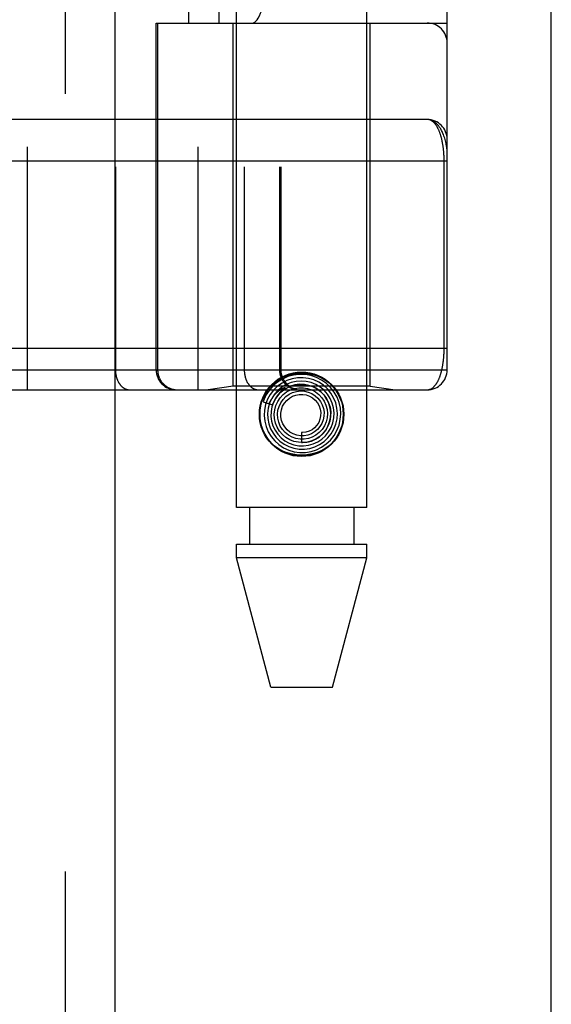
# Model space of a CAD drawing. Header units: inches. Extents: x 0 to 212, y 0 to 138.
# Tile 179 of 256: x 94.335 to 95.134, y 74.421 to 75.901. Entities that reach past the tile are written whole.
import ezdxf

# ---------------------------------------------------------------- set-up
doc = ezdxf.new("R2010")
doc.units = ezdxf.units.IN
doc.header["$LTSCALE"] = 11.6875
doc.header["$MEASUREMENT"] = 0
doc.linetypes.add('HIDDEN', pattern=[0.2, 0.1, -0.1])
doc.layers.get('0').update_dxf_attribs({"linetype": 'CONTINUOUS'})
doc.layers.add('RIGHTHAND_DOOR_ASSEMBLY', color=7, linetype='CONTINUOUS')

msp = doc.modelspace()

# ---------------------------------------------------------------- linework, layer by layer
at = {"color": 3, "linetype": 'Continuous'}
msp.add_line((95.1337, 38.4248), (95.1337, 101.3468), dxfattribs=at)
at = {"layer": 'RIGHTHAND_DOOR_ASSEMBLY', "color": 8, "linetype": 'HIDDEN'}
for p, q in [((94.4029, 97.9958), (94.4029, 38.6458)), ((94.6604, 75.1678), (94.6604, 78.3502)), ((94.8564, 75.1678), (94.8564, 78.3502)), ((94.3457, 78.0471), (94.3457, 75.3446)), ((94.6022, 78.0471), (94.6022, 75.3446)), ((94.4786, 78.0171), (94.4786, 75.3746)), ((94.6722, 78.0171), (94.6722, 75.3746)), ((94.7252, 78.0171), (94.7252, 75.3746)), ((94.7272, 78.0171), (94.7272, 75.3746)), ((94.9772, 75.3746), (94.9772, 78.0171)), ((94.5888, 75.8958), (94.5888, 77.4958)), ((94.6347, 75.8958), (94.6347, 77.4958)), ((94.9472, 77.4958), (94.9472, 75.8958)), ((94.5397, 75.8958), (94.9772, 75.8958)), ((94.5397, 75.3746), (94.5397, 75.8958)), ((94.542, 75.8958), (94.542, 75.3746)), ((94.6554, 75.3498), (94.6554, 75.8958)), ((94.8614, 75.3498), (94.8614, 75.8958)), ((94.9472, 75.7508), (94.0677, 75.7508)), ((94.9726, 75.4071), (94.9726, 75.6891)), ((94.0734, 75.4071), (94.9772, 75.4071)), ((94.3137, 75.3746), (94.9772, 75.3746)), ((94.6554, 75.3498), (94.6179, 75.3446)), ((94.8614, 75.3498), (94.6554, 75.3498)), ((94.8614, 75.3498), (94.8989, 75.3446)), ((94.0734, 75.3446), (94.9472, 75.3446)), ((94.7287, 75.3433), (94.7282, 75.3429)), ((94.7291, 75.3437), (94.7287, 75.3433)), ((94.7295, 75.3441), (94.7291, 75.3437)), ((94.73, 75.3446), (94.7295, 75.3441)), ((94.7315, 75.3459), (94.73, 75.3446)), ((94.7317, 75.3462), (94.7315, 75.3459)), ((94.7004, 75.3267), (94.7147, 75.322)), ((94.7584, 75.2803), (94.7584, 75.2653)), ((94.8564, 75.1678), (94.6604, 75.1678)), ((94.6799, 75.1678), (94.6799, 75.1128)), ((94.8369, 75.1678), (94.8369, 75.1128)), ((94.6604, 75.1128), (94.8564, 75.1128)), ((94.6604, 75.0919), (94.6604, 75.1128)), ((94.8564, 75.0919), (94.8564, 75.1128)), ((94.8564, 75.0919), (94.6604, 75.0919)), ((94.7119, 74.8978), (94.6604, 75.0919)), ((94.8049, 74.8978), (94.8564, 75.0919)), ((94.7119, 74.8978), (94.8049, 74.8978))]:
    msp.add_line(p, q, dxfattribs=at)
at = {"layer": 'RIGHTHAND_DOOR_ASSEMBLY', "color": 3, "linetype": 'Continuous'}
msp.add_line((94.4779, 97.9958), (94.4779, 38.6458), dxfattribs=at)
at = {"layer": 'RIGHTHAND_DOOR_ASSEMBLY', "color": 8, "linetype": 'HIDDEN'}
for points in [[(94.9772, 75.7008), (94.9772, 75.7014), (94.9771, 75.702), (94.9771, 75.7027), (94.9771, 75.7034), (94.977, 75.7042), (94.9769, 75.705), (94.9769, 75.7059), (94.9768, 75.7068), (94.9766, 75.7079), (94.9765, 75.7091), (94.9763, 75.7103), (94.976, 75.7117), (94.9757, 75.7133), (94.9754, 75.7149), (94.975, 75.7167), (94.9745, 75.7187), (94.974, 75.7207), (94.9734, 75.7227), (94.9728, 75.7246), (94.9721, 75.7265), (94.9715, 75.7282), (94.9708, 75.7298), (94.9702, 75.7313), (94.9695, 75.7328), (94.9688, 75.7341), (94.9681, 75.7354), (94.9674, 75.7366), (94.9667, 75.7377), (94.966, 75.7388), (94.9653, 75.7398), (94.9646, 75.7408), (94.9639, 75.7417), (94.9632, 75.7425), (94.9625, 75.7433), (94.9618, 75.744), (94.9611, 75.7447), (94.9604, 75.7454), (94.9597, 75.746), (94.959, 75.7466), (94.9583, 75.7471), (94.9575, 75.7476), (94.9568, 75.748), (94.9561, 75.7484), (94.9554, 75.7488), (94.9547, 75.7491), (94.954, 75.7494), (94.9533, 75.7497), (94.9526, 75.7499), (94.9519, 75.7501), (94.9512, 75.7503), (94.9505, 75.7505), (94.9499, 75.7506), (94.9492, 75.7507), (94.9485, 75.7507), (94.9478, 75.7508), (94.9472, 75.7508)], [(94.9726, 75.6891), (94.9726, 75.6899), (94.9725, 75.6908), (94.9725, 75.6916), (94.9725, 75.6924), (94.9725, 75.6932), (94.9725, 75.6941), (94.9724, 75.6949), (94.9724, 75.6957), (94.9724, 75.6966), (94.9723, 75.6974), (94.9723, 75.6982), (94.9722, 75.6991), (94.9722, 75.6999), (94.9721, 75.7008), (94.972, 75.7016), (94.972, 75.7025), (94.9719, 75.7034), (94.9718, 75.7042), (94.9717, 75.7051), (94.9716, 75.706), (94.9715, 75.7069), (94.9714, 75.7077), (94.9713, 75.7086), (94.9712, 75.7095), (94.971, 75.7104), (94.9709, 75.7113), (94.9708, 75.7122), (94.9706, 75.7131), (94.9705, 75.7139), (94.9703, 75.7148), (94.9702, 75.7157), (94.97, 75.7166), (94.9698, 75.7174), (94.9697, 75.7183), (94.9695, 75.7192), (94.9693, 75.72), (94.9691, 75.7209), (94.9689, 75.7217), (94.9687, 75.7226), (94.9685, 75.7234), (94.9682, 75.7243), (94.968, 75.7251), (94.9678, 75.7259), (94.9675, 75.7268), (94.9673, 75.7276), (94.967, 75.7284), (94.9668, 75.7292), (94.9665, 75.73), (94.9662, 75.7308), (94.9659, 75.7315), (94.9656, 75.7323), (94.9653, 75.7331), (94.965, 75.7338), (94.9647, 75.7346), (94.9644, 75.7353), (94.964, 75.736), (94.9637, 75.7368), (94.9633, 75.7375), (94.963, 75.7381), (94.9626, 75.7388), (94.9623, 75.7395), (94.9619, 75.7401), (94.9615, 75.7408), (94.9611, 75.7414), (94.9607, 75.742), (94.9603, 75.7426), (94.9598, 75.7432), (94.9594, 75.7438), (94.959, 75.7443), (94.9585, 75.7448), (94.9581, 75.7453), (94.9576, 75.7458), (94.9571, 75.7463), (94.9566, 75.7468), (94.9561, 75.7472), (94.9556, 75.7476), (94.9551, 75.748), (94.9546, 75.7484), (94.9541, 75.7487), (94.9536, 75.749), (94.953, 75.7493), (94.9525, 75.7496), (94.9519, 75.7498), (94.9514, 75.7501), (94.9508, 75.7503), (94.9502, 75.7504), (94.9496, 75.7506), (94.949, 75.7507), (94.9484, 75.7507), (94.9478, 75.7508), (94.9472, 75.7508)], [(94.9772, 75.6883), (94.0669, 75.6883)], [(94.9472, 75.3446), (94.9478, 75.3446), (94.9484, 75.3446), (94.949, 75.3447), (94.9496, 75.3448), (94.9501, 75.3449), (94.9507, 75.3451), (94.9513, 75.3453), (94.9518, 75.3455), (94.9524, 75.3457), (94.9529, 75.346), (94.9534, 75.3462), (94.9539, 75.3466), (94.9545, 75.3469), (94.955, 75.3472), (94.9555, 75.3476), (94.956, 75.348), (94.9564, 75.3484), (94.9569, 75.3488), (94.9574, 75.3493), (94.9578, 75.3498), (94.9583, 75.3503), (94.9587, 75.3508), (94.9592, 75.3513), (94.9596, 75.3518), (94.96, 75.3524), (94.9604, 75.3529), (94.9608, 75.3535), (94.9612, 75.3541), (94.9616, 75.3547), (94.962, 75.3554), (94.9623, 75.356), (94.9627, 75.3567), (94.9631, 75.3573), (94.9634, 75.358), (94.9637, 75.3587), (94.9641, 75.3594), (94.9644, 75.3601), (94.9647, 75.3608), (94.965, 75.3615), (94.9653, 75.3623), (94.9656, 75.363), (94.9659, 75.3638), (94.9662, 75.3645), (94.9665, 75.3653), (94.9667, 75.3661), (94.967, 75.3669), (94.9672, 75.3676), (94.9675, 75.3684), (94.9677, 75.3692), (94.968, 75.37), (94.9682, 75.3709), (94.9684, 75.3717), (94.9686, 75.3725), (94.9688, 75.3733), (94.969, 75.3741), (94.9692, 75.375), (94.9694, 75.3758), (94.9696, 75.3767), (94.9698, 75.3775), (94.9699, 75.3784), (94.9701, 75.3792), (94.9703, 75.3801), (94.9704, 75.3809), (94.9706, 75.3818), (94.9707, 75.3827), (94.9708, 75.3835), (94.971, 75.3844), (94.9711, 75.3853), (94.9712, 75.3861), (94.9713, 75.387), (94.9714, 75.3878), (94.9715, 75.3887), (94.9716, 75.3896), (94.9717, 75.3904), (94.9718, 75.3913), (94.9719, 75.3921), (94.972, 75.393), (94.972, 75.3938), (94.9721, 75.3946), (94.9722, 75.3955), (94.9722, 75.3963), (94.9723, 75.3971), (94.9723, 75.398), (94.9724, 75.3988), (94.9724, 75.3996), (94.9724, 75.4004), (94.9725, 75.4013), (94.9725, 75.4021), (94.9725, 75.4029), (94.9725, 75.4037), (94.9725, 75.4046), (94.9726, 75.4054), (94.9726, 75.4062), (94.9726, 75.4071)], [(94.4786, 75.3746), (94.4786, 75.3739), (94.4786, 75.3732), (94.4787, 75.3726), (94.4787, 75.3719), (94.4788, 75.3713), (94.4788, 75.3706), (94.4789, 75.37), (94.4789, 75.3693), (94.479, 75.3687), (94.4791, 75.3681), (94.4792, 75.3674), (94.4794, 75.3668), (94.4795, 75.3662), (94.4796, 75.3655), (94.4798, 75.3649), (94.4799, 75.3643), (94.4801, 75.3637), (94.4802, 75.3631), (94.4804, 75.3625), (94.4806, 75.3619), (94.4808, 75.3613), (94.481, 75.3607), (94.4812, 75.3601), (94.4815, 75.3596), (94.4817, 75.359), (94.4819, 75.3584), (94.4822, 75.3579), (94.4825, 75.3573), (94.4827, 75.3568), (94.483, 75.3563), (94.4833, 75.3558), (94.4836, 75.3553), (94.4839, 75.3548), (94.4842, 75.3543), (94.4845, 75.3538), (94.4848, 75.3533), (94.4852, 75.3529), (94.4855, 75.3524), (94.4859, 75.352), (94.4862, 75.3516), (94.4866, 75.3512), (94.4869, 75.3507), (94.4873, 75.3504), (94.4877, 75.35), (94.4881, 75.3496), (94.4884, 75.3492), (94.4888, 75.3489), (94.4892, 75.3486), (94.4896, 75.3482), (94.49, 75.3479), (94.4905, 75.3476), (94.4909, 75.3474), (94.4913, 75.3471), (94.4917, 75.3468), (94.4922, 75.3466), (94.4926, 75.3464), (94.493, 75.3461), (94.4935, 75.3459), (94.4939, 75.3457), (94.4944, 75.3456), (94.4948, 75.3454), (94.4952, 75.3453), (94.4957, 75.3451), (94.4962, 75.345), (94.4966, 75.3449), (94.4971, 75.3448), (94.4975, 75.3447), (94.498, 75.3447), (94.4985, 75.3446), (94.4989, 75.3446), (94.4994, 75.3446), (94.4998, 75.3446)], [(94.542, 75.3746), (94.542, 75.3739), (94.542, 75.3732), (94.5421, 75.3726), (94.5421, 75.3719), (94.5422, 75.3713), (94.5422, 75.3706), (94.5423, 75.37), (94.5424, 75.3693), (94.5426, 75.3687), (94.5427, 75.3681), (94.5428, 75.3674), (94.543, 75.3668), (94.5432, 75.3662), (94.5434, 75.3655), (94.5436, 75.3649), (94.5438, 75.3643), (94.544, 75.3637), (94.5443, 75.3631), (94.5445, 75.3625), (94.5448, 75.3619), (94.5451, 75.3613), (94.5453, 75.3607), (94.5456, 75.3601), (94.546, 75.3596), (94.5463, 75.359), (94.5466, 75.3584), (94.547, 75.3579), (94.5474, 75.3573), (94.5477, 75.3568), (94.5481, 75.3563), (94.5485, 75.3558), (94.5489, 75.3553), (94.5494, 75.3548), (94.5498, 75.3543), (94.5502, 75.3538), (94.5507, 75.3533), (94.5511, 75.3529), (94.5516, 75.3524), (94.5521, 75.352), (94.5526, 75.3516), (94.5531, 75.3512), (94.5536, 75.3507), (94.5541, 75.3504), (94.5546, 75.35), (94.5552, 75.3496), (94.5557, 75.3492), (94.5563, 75.3489), (94.5568, 75.3486), (94.5574, 75.3482), (94.558, 75.3479), (94.5585, 75.3476), (94.5591, 75.3474), (94.5597, 75.3471), (94.5603, 75.3468), (94.5609, 75.3466), (94.5615, 75.3464), (94.5621, 75.3461), (94.5627, 75.3459), (94.5634, 75.3457), (94.564, 75.3456), (94.5646, 75.3454), (94.5652, 75.3453), (94.5659, 75.3451), (94.5665, 75.345), (94.5672, 75.3449), (94.5678, 75.3448), (94.5684, 75.3447), (94.5691, 75.3447), (94.5697, 75.3446), (94.5704, 75.3446), (94.571, 75.3446), (94.5717, 75.3446)], [(94.6722, 75.3746), (94.6722, 75.3739), (94.6722, 75.3732), (94.6722, 75.3726), (94.6722, 75.3719), (94.6723, 75.3713), (94.6723, 75.3706), (94.6724, 75.37), (94.6725, 75.3693), (94.6726, 75.3687), (94.6727, 75.3681), (94.6728, 75.3674), (94.6729, 75.3668), (94.673, 75.3662), (94.6731, 75.3655), (94.6733, 75.3649), (94.6734, 75.3643), (94.6736, 75.3637), (94.6738, 75.3631), (94.674, 75.3625), (94.6742, 75.3619), (94.6744, 75.3613), (94.6746, 75.3607), (94.6748, 75.3601), (94.675, 75.3596), (94.6752, 75.359), (94.6755, 75.3584), (94.6757, 75.3579), (94.676, 75.3573), (94.6763, 75.3568), (94.6765, 75.3563), (94.6768, 75.3558), (94.6771, 75.3553), (94.6774, 75.3548), (94.6777, 75.3543), (94.6781, 75.3538), (94.6784, 75.3533), (94.6787, 75.3529), (94.679, 75.3524), (94.6794, 75.352), (94.6797, 75.3516), (94.6801, 75.3512), (94.6805, 75.3507), (94.6808, 75.3504), (94.6812, 75.35), (94.6816, 75.3496), (94.682, 75.3492), (94.6824, 75.3489), (94.6828, 75.3486), (94.6832, 75.3482), (94.6836, 75.3479), (94.684, 75.3476), (94.6844, 75.3474), (94.6848, 75.3471), (94.6853, 75.3468), (94.6857, 75.3466), (94.6861, 75.3464), (94.6866, 75.3461), (94.687, 75.3459), (94.6874, 75.3457), (94.6879, 75.3456), (94.6883, 75.3454), (94.6888, 75.3453), (94.6892, 75.3451), (94.6897, 75.345), (94.6901, 75.3449), (94.6906, 75.3448), (94.6911, 75.3447), (94.6915, 75.3447), (94.692, 75.3446), (94.6925, 75.3446), (94.6929, 75.3446), (94.6934, 75.3446)], [(94.7048, 75.3417), (94.7094, 75.3481), (94.7148, 75.3536), (94.721, 75.3584), (94.7278, 75.3623), (94.7351, 75.3654), (94.7427, 75.3675), (94.7505, 75.3688), (94.7584, 75.3693), (94.7663, 75.3688), (94.7741, 75.3675), (94.7817, 75.3654), (94.789, 75.3623), (94.7958, 75.3584), (94.802, 75.3536), (94.8074, 75.3481), (94.8121, 75.3417)], [(94.7885, 75.2583), (94.7955, 75.2632), (94.8018, 75.269), (94.8071, 75.2758), (94.8114, 75.2833), (94.8146, 75.2913), (94.8165, 75.2997), (94.8172, 75.3084), (94.8166, 75.317), (94.8147, 75.3255), (94.8116, 75.3336), (94.8073, 75.3412), (94.802, 75.3481), (94.7956, 75.3542), (94.7885, 75.3592), (94.7807, 75.3632), (94.7724, 75.366), (94.7637, 75.3675), (94.7549, 75.3677), (94.7462, 75.3667), (94.7376, 75.3644), (94.7295, 75.3608), (94.722, 75.3562)], [(94.7252, 75.3746), (94.7252, 75.3739), (94.7253, 75.3732), (94.7253, 75.3726), (94.7253, 75.3719), (94.7254, 75.3713), (94.7255, 75.3706), (94.7256, 75.37), (94.7257, 75.3693), (94.7258, 75.3687), (94.7259, 75.3681), (94.7261, 75.3674), (94.7262, 75.3668), (94.7264, 75.3662), (94.7266, 75.3655), (94.7268, 75.3649), (94.727, 75.3643), (94.7272, 75.3637), (94.7275, 75.3631), (94.7277, 75.3625), (94.728, 75.3619), (94.7283, 75.3613), (94.7286, 75.3607), (94.7289, 75.3601), (94.7292, 75.3596), (94.7295, 75.359), (94.7299, 75.3584), (94.7302, 75.3579), (94.7306, 75.3573), (94.731, 75.3568), (94.7314, 75.3563), (94.7318, 75.3558), (94.7322, 75.3553), (94.7326, 75.3548), (94.733, 75.3543), (94.7335, 75.3538), (94.7339, 75.3533), (94.7344, 75.3529), (94.7349, 75.3524), (94.7353, 75.352), (94.7358, 75.3516), (94.7363, 75.3512), (94.7368, 75.3507), (94.7374, 75.3504), (94.7379, 75.35), (94.7384, 75.3496), (94.739, 75.3492), (94.7395, 75.3489), (94.7401, 75.3486), (94.7406, 75.3482), (94.7412, 75.3479), (94.7418, 75.3476), (94.7424, 75.3474), (94.743, 75.3471), (94.7436, 75.3468), (94.7442, 75.3466), (94.7448, 75.3464), (94.7454, 75.3461), (94.746, 75.3459), (94.7466, 75.3457), (94.7472, 75.3456), (94.7479, 75.3454), (94.7485, 75.3453), (94.7491, 75.3451), (94.7498, 75.345), (94.7504, 75.3449), (94.751, 75.3448), (94.7517, 75.3447), (94.7523, 75.3447), (94.753, 75.3446), (94.7536, 75.3446), (94.7543, 75.3446), (94.7549, 75.3446)], [(94.722, 75.3562), (94.7153, 75.3504), (94.7094, 75.3437), (94.7046, 75.3363), (94.7009, 75.3281), (94.7004, 75.3267)], [(94.7364, 75.3586), (94.729, 75.3548), (94.7223, 75.35), (94.7163, 75.3442), (94.7112, 75.3376), (94.7072, 75.3303), (94.7043, 75.3224), (94.7026, 75.3142), (94.7022, 75.3059), (94.703, 75.2975), (94.705, 75.2893), (94.7082, 75.2816), (94.7126, 75.2743), (94.718, 75.2678), (94.7243, 75.2622), (94.7314, 75.2575), (94.7391, 75.2539), (94.7472, 75.2516), (94.7557, 75.2504), (94.7642, 75.2505), (94.7726, 75.2519), (94.7808, 75.2545), (94.7885, 75.2583)], [(94.7425, 75.3555), (94.7354, 75.3526), (94.7287, 75.3486), (94.7227, 75.3437), (94.7176, 75.3379), (94.7134, 75.3314), (94.7102, 75.3243), (94.7081, 75.3168), (94.7072, 75.309), (94.7075, 75.3012), (94.709, 75.2935), (94.7116, 75.2861), (94.7154, 75.2792), (94.7201, 75.2729), (94.7258, 75.2674), (94.7322, 75.2628), (94.7393, 75.2592), (94.7469, 75.2568), (94.7547, 75.2555), (94.7627, 75.2554), (94.7706, 75.2565), (94.7782, 75.2589)], [(94.7554, 75.3528), (94.7483, 75.3518), (94.7415, 75.3498), (94.735, 75.3467), (94.7291, 75.3427), (94.7239, 75.3378), (94.7196, 75.332), (94.7161, 75.3257), (94.7137, 75.3189), (94.7124, 75.3118), (94.7122, 75.3046), (94.7132, 75.2974), (94.7152, 75.2904), (94.7184, 75.2838), (94.7225, 75.2778), (94.7275, 75.2725), (94.7333, 75.268), (94.7398, 75.2645), (94.7467, 75.262), (94.754, 75.2606), (94.7613, 75.2603), (94.7687, 75.2612)], [(94.7147, 75.322), (94.7153, 75.3237), (94.7184, 75.3302), (94.7225, 75.3361), (94.7276, 75.3414), (94.7333, 75.3457), (94.7397, 75.3491), (94.7465, 75.3514), (94.7535, 75.3526), (94.7607, 75.3527), (94.7678, 75.3517), (94.7745, 75.3495), (94.7809, 75.3463), (94.7866, 75.3421), (94.7916, 75.3371), (94.7958, 75.3314), (94.7989, 75.3251), (94.8011, 75.3184), (94.8021, 75.3115), (94.802, 75.3044), (94.8008, 75.2976), (94.7985, 75.291)], [(94.7782, 75.2589), (94.7855, 75.2623), (94.7921, 75.2668), (94.798, 75.2723), (94.803, 75.2786), (94.807, 75.2856), (94.8099, 75.2931), (94.8116, 75.301), (94.8122, 75.3091), (94.8115, 75.3172), (94.8096, 75.3251), (94.8065, 75.3326), (94.8023, 75.3397), (94.7971, 75.346), (94.7911, 75.3514), (94.7842, 75.3559), (94.7767, 75.3594), (94.7688, 75.3616), (94.7607, 75.3627), (94.7524, 75.3626), (94.7443, 75.3612), (94.7364, 75.3586)], [(94.7687, 75.2612), (94.7758, 75.2633), (94.7826, 75.2664), (94.7888, 75.2706), (94.7943, 75.2756), (94.7989, 75.2815), (94.8026, 75.288), (94.8052, 75.295), (94.8068, 75.3024), (94.8072, 75.3099), (94.8064, 75.3174), (94.8044, 75.3247), (94.8014, 75.3317), (94.7973, 75.3381), (94.7923, 75.3438), (94.7864, 75.3486), (94.7799, 75.3526), (94.7728, 75.3554), (94.7653, 75.3572), (94.7577, 75.3578), (94.75, 75.3572), (94.7425, 75.3555)], [(94.7584, 75.2653), (94.7597, 75.2653), (94.7664, 75.2659), (94.7731, 75.2676), (94.7793, 75.2703), (94.7851, 75.274), (94.7902, 75.2786), (94.7946, 75.284), (94.798, 75.29), (94.8004, 75.2964), (94.8018, 75.3032), (94.8021, 75.3102), (94.8013, 75.3171), (94.7994, 75.3238), (94.7965, 75.3302), (94.7926, 75.336), (94.7878, 75.3411), (94.7823, 75.3454), (94.7761, 75.3488), (94.7694, 75.3512), (94.7625, 75.3525), (94.7554, 75.3528)], [(94.7097, 75.3236), (94.7103, 75.325), (94.7109, 75.3263), (94.7115, 75.3276), (94.7122, 75.3288), (94.7128, 75.3299), (94.7134, 75.3309), (94.714, 75.3319), (94.7146, 75.3329), (94.7153, 75.3338), (94.7159, 75.3346), (94.7165, 75.3354), (94.7171, 75.3361), (94.7177, 75.3368), (94.7182, 75.3375), (94.7188, 75.3381), (94.7193, 75.3387), (94.7199, 75.3393), (94.7204, 75.3398), (94.7209, 75.3403), (94.7214, 75.3408), (94.7219, 75.3412), (94.7223, 75.3416), (94.7228, 75.342), (94.7232, 75.3424), (94.7236, 75.3427), (94.7241, 75.343), (94.7244, 75.3434), (94.7248, 75.3436), (94.7252, 75.3439), (94.7256, 75.3442), (94.7259, 75.3444), (94.7263, 75.3447), (94.7266, 75.3449), (94.727, 75.3451), (94.7273, 75.3453), (94.7276, 75.3455), (94.7279, 75.3457), (94.7283, 75.3459), (94.7286, 75.3461), (94.7289, 75.3463), (94.7292, 75.3465), (94.7295, 75.3466), (94.7298, 75.3468), (94.7301, 75.3469), (94.7304, 75.3471), (94.7307, 75.3472), (94.731, 75.3473), (94.7312, 75.3474), (94.7315, 75.3475), (94.7317, 75.3476), (94.732, 75.3477), (94.7322, 75.3478), (94.7324, 75.3478), (94.7326, 75.3478), (94.7328, 75.3479), (94.733, 75.3478), (94.7331, 75.3477), (94.7331, 75.3476), (94.733, 75.3474), (94.7328, 75.3472), (94.7327, 75.3471), (94.7325, 75.3469), (94.7324, 75.3467), (94.7322, 75.3466), (94.732, 75.3464), (94.7319, 75.3463), (94.7317, 75.3462)], [(94.7282, 75.3429), (94.728, 75.3427), (94.7277, 75.3424), (94.7274, 75.3422), (94.7271, 75.3419), (94.7268, 75.3416), (94.7265, 75.3413), (94.7262, 75.3409), (94.7259, 75.3406), (94.7255, 75.3402), (94.7251, 75.3398), (94.7248, 75.3393), (94.7244, 75.3389), (94.7239, 75.3384), (94.7235, 75.3379), (94.7231, 75.3374), (94.7226, 75.3368), (94.7221, 75.3362), (94.7217, 75.3355), (94.7212, 75.3349), (94.7207, 75.3341), (94.7202, 75.3334), (94.7197, 75.3326), (94.7191, 75.3318), (94.7186, 75.3309), (94.7181, 75.33), (94.7176, 75.329), (94.7171, 75.328), (94.7166, 75.3269), (94.7161, 75.3258), (94.7156, 75.3246), (94.7151, 75.3233), (94.7146, 75.322)], [(94.7224, 75.3271), (94.7261, 75.3326), (94.7306, 75.3374), (94.7359, 75.3414), (94.7417, 75.3445), (94.748, 75.3466), (94.7544, 75.3477), (94.761, 75.3477), (94.7674, 75.3466), (94.7736, 75.3445), (94.7793, 75.3414), (94.7845, 75.3374), (94.7889, 75.3327), (94.7924, 75.3273), (94.795, 75.3214), (94.7966, 75.3152), (94.7972, 75.3088), (94.7967, 75.3024), (94.7951, 75.2962), (94.7926, 75.2904), (94.7892, 75.2851)], [(94.7305, 75.33), (94.7347, 75.3343), (94.7396, 75.3378), (94.7449, 75.3404), (94.7507, 75.3421), (94.7566, 75.3428), (94.7625, 75.3425), (94.7682, 75.3412), (94.7737, 75.3389), (94.7787, 75.3357), (94.783, 75.3318), (94.7866, 75.3272), (94.7894, 75.3221), (94.7912, 75.3166), (94.7921, 75.3109), (94.792, 75.3051), (94.7909, 75.2994), (94.7889, 75.2941), (94.786, 75.2892), (94.7823, 75.2848)], [(94.7401, 75.3322), (94.7447, 75.3349), (94.7497, 75.3367), (94.7549, 75.3377), (94.7602, 75.3377), (94.7654, 75.3368), (94.7703, 75.335), (94.7749, 75.3323), (94.7788, 75.3289), (94.7821, 75.3249), (94.7846, 75.3204), (94.7863, 75.3155), (94.7871, 75.3105), (94.787, 75.3053), (94.786, 75.3003), (94.7841, 75.2956), (94.7814, 75.2913), (94.778, 75.2876), (94.774, 75.2846)], [(94.7985, 75.291), (94.7952, 75.2849), (94.7909, 75.2794), (94.7859, 75.2746), (94.7801, 75.2708), (94.7739, 75.2679), (94.7672, 75.2661), (94.7604, 75.2653), (94.7536, 75.2657), (94.7469, 75.2671), (94.7405, 75.2696), (94.7347, 75.2731), (94.7295, 75.2775), (94.7251, 75.2826), (94.7216, 75.2884), (94.7191, 75.2946), (94.7176, 75.3012), (94.7172, 75.3079), (94.7179, 75.3146), (94.7196, 75.321), (94.7224, 75.3271)], [(94.7892, 75.2851), (94.7849, 75.2804), (94.7799, 75.2765), (94.7744, 75.2735), (94.7685, 75.2714), (94.7623, 75.2704), (94.756, 75.2704), (94.7499, 75.2715), (94.744, 75.2735), (94.7386, 75.2765), (94.7338, 75.2803), (94.7296, 75.2849), (94.7263, 75.2901), (94.724, 75.2957), (94.7226, 75.3017), (94.7222, 75.3078), (94.7228, 75.3138), (94.7244, 75.3196), (94.727, 75.3251), (94.7305, 75.33)], [(94.7823, 75.2848), (94.7779, 75.2812), (94.773, 75.2783), (94.7677, 75.2764), (94.7622, 75.2754), (94.7565, 75.2754), (94.751, 75.2763), (94.7458, 75.2782), (94.7409, 75.281), (94.7366, 75.2845), (94.7331, 75.2887), (94.7303, 75.2934), (94.7283, 75.2986), (94.7273, 75.3039), (94.7272, 75.3094), (94.7281, 75.3147), (94.7299, 75.3199), (94.7326, 75.3246), (94.736, 75.3287), (94.7401, 75.3322)], [(94.774, 75.2846), (94.7695, 75.2823), (94.7647, 75.2808), (94.7598, 75.2803), (94.7584, 75.2803)], [(94.8121, 75.2739), (94.8074, 75.2675), (94.802, 75.262), (94.7958, 75.2572), (94.789, 75.2533), (94.7817, 75.2502), (94.7741, 75.2481), (94.7663, 75.2468), (94.7584, 75.2463), (94.7505, 75.2468), (94.7427, 75.2481), (94.7351, 75.2502), (94.7278, 75.2533), (94.721, 75.2572), (94.7148, 75.262), (94.7094, 75.2675), (94.7048, 75.2739)]]:
    msp.add_lwpolyline(points, dxfattribs=at)
for radius in [0.0635, 0.0625]:
    msp.add_circle((94.7584, 75.3078), radius, dxfattribs=at)
for centre, start, end in [((94.9472, 75.8658), 0, 90), ((94.9472, 75.7208), 0, 89.9999), ((94.5697, 75.3746), 180, 270), ((94.7572, 75.3746), 180, 270), ((94.9472, 75.3746), 270, 360)]:
    msp.add_arc(centre, 0.03, start, end, dxfattribs=at)
msp.add_ellipse((94.6843, 76.1458), major_axis=(0, 0.25), ratio=0.146965, start_param=-3.141593, end_param=-1.570796, dxfattribs=at)

doc.saveas('drawing.dxf')
